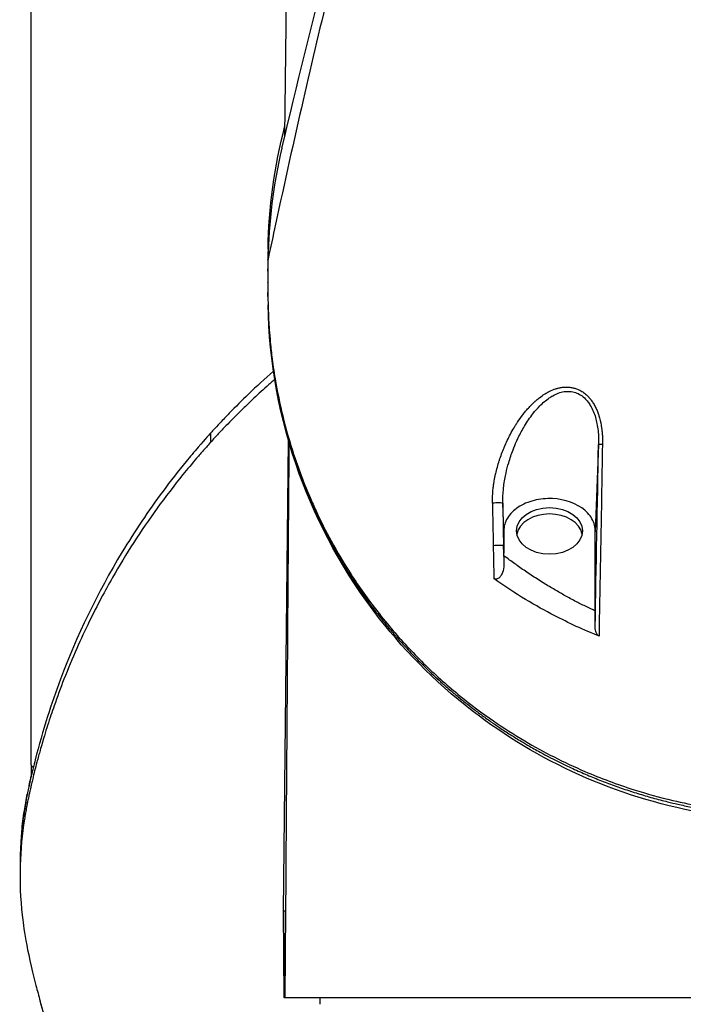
# Model space of a CAD drawing. Header units: millimetres. Extents: x 0 to 4378, y 0 to 2397.
# Tile 206 of 256: x 694 to 746, y 2009 to 2086. Entities that reach past the tile are written whole.
import ezdxf

# ---------------------------------------------------------------- set-up
doc = ezdxf.new("R2010")
doc.units = ezdxf.units.MM
doc.header["$LTSCALE"] = 0.2

# ---------------------------------------------------------------- blocks, each defined once
blk = doc.blocks.new('A$Ce3085cef')
for p, q in [((-39.426, -99.837), (-39.006, -62.2)), ((-59, -148.4), (-59, -75.2)), ((-40.731, -109.446), (-40.731, -109.607)), ((-40.73, -110.257), (-40.73, -110.096)), ((-40.73, -112.092), (-40.73, -111.93)), ((-40.298, -118), (-40.299, -118.001)), ((-40.201, -118.622), (-40.202, -118.623)), ((-45.135, -123.475), (-45.135, -122.768)), ((-39.525, -159.701), (-39.136, -123.386)), ((-39.135, -123.322), (-39.135, -123.319)), ((-39.108, -123.412), (-39.108, -123.415)), ((-15.219, -123.676), (-15.469, -130.404)), ((-22.531, -130.337), (-22.611, -128.198)), ((-22.531, -130.337), (-22.531, -132.06)), ((-15.469, -136.526), (-15.469, -130.404)), ((-22.531, -132.06), (-22.553, -131.484)), ((-22.531, -132.242), (-22.531, -132.06)), ((-22.531, -132.243), (-22.526, -132.978)), ((-59.861, -156.272), (-59.861, -156.98)), ((-39.372, -159.7), (-39.525, -159.701)), ((-39.467, -166.4), (-39.525, -159.701)), ((-39.525, -159.701), (-39.467, -166.4)), ((-39.372, -159.7), (-39.432, -166.4)), ((-39.432, -166.4), (-39.467, -166.4)), ((-39.467, -166.4), (-39.467, -166.4)), ((39.467, -166.4), (-39.432, -166.4)), ((-36.713, -166.4), (-36.721, -166.9))]:
    blk.add_line(p, q)
for centre, major_axis, ratio, start_param, end_param in [((41.876, -112.12), (-82.606, 0.007), 0.707534, 0.001915, 0.013041), ((-14.72, -123.685), (-0.5, 0.009), 0.012932, 5.115695, 6.264673), ((-23.11, -128.207), (0.5, 0.009), 0.050153, 0.018535, 2.199194), ((-12.785, -174.427), (-17.511, 911.462), 0.010687, 1.519843, 1.523455), ((-4.757, -174.003), (-17.027, 919.557), 0.01851, 1.520621, 1.524199), ((-19, -130.833), (2.55, 0), 0.707126, 0.137809, 3.003783), ((-23.053, -131.494), (0.5, 0.009), 0.046579, 0.018531, 2.190552), ((-12.439, -175.35), (-17.893, 931.033), 0.010814, 1.523451, 1.52618), ((-4.447, -174.749), (-17.323, 935.585), 0.01851, 1.524193, 1.52579), ((0.149, -148.4), (-59.149, 0), 0.050782, 6.283182, 6.355723), ((0.149, -148.4), (-59.149, 0), 0.99871, 0, 0.014354)]:
    blk.add_ellipse(centre, major_axis=major_axis, ratio=ratio, start_param=start_param, end_param=end_param)
blk.add_ellipse((-19, -130.338), major_axis=(-2.55, 0), ratio=0.707116)
for points in [[(-39.651, -100.78), (-37.359, -91.131), (-34.819, -81.076), (-31.966, -71.04)], [(-40.724, -108.563), (-40.668, -105.391), (-40.238, -102.193), (-39.418, -99.051)], [(-39.652, -100.779), (-40.325, -103.613), (-40.68, -106.488), (-40.725, -109.361)], [(-40.724, -108.572), (-40.724, -108.569), (-40.724, -108.566), (-40.724, -108.563)], [(-40.731, -109.441), (-40.73, -109.419), (-40.729, -109.397), (-40.726, -109.375)], [(-40.731, -109.441), (-40.731, -109.443), (-40.731, -109.444), (-40.731, -109.446)], [(-40.731, -109.446), (-40.731, -109.661), (-40.73, -109.876), (-40.73, -110.09)], [(-40.73, -110.288), (-40.73, -110.278), (-40.73, -110.267), (-40.73, -110.257)], [(-40.73, -110.288), (-40.73, -110.4), (-40.73, -110.512), (-40.73, -110.624)], [(-40.73, -110.993), (-40.73, -111.055), (-40.73, -111.117), (-40.73, -111.178)], [(-40.73, -111.178), (-40.73, -111.172), (-40.73, -111.166), (-40.73, -111.16)], [(-40.73, -111.178), (-40.73, -111.227), (-40.73, -111.276), (-40.73, -111.324)], [(-40.73, -112.225), (-40.73, -112.18), (-40.73, -112.136), (-40.73, -112.092)], [(-40.723, -112.884), (-40.723, -112.881), (-40.723, -112.878), (-40.723, -112.875)], [(-15.478, -137.77), (-15.392, -133.072), (-15.305, -128.374), (-15.219, -123.676)], [(-57.491, -169.492), (-57.748, -168.619), (-58.025, -167.664), (-58.253, -166.862)]]:
    blk.add_open_spline(points, degree=3)
for points, knots in [([(-31.839, -72.312), (-32.518, -74.801), (-33.191, -77.346), (-34.555, -82.648), (-35.245, -85.409), (-36.63, -91.116), (-37.325, -94.064), (-38.733, -100.209), (-39.445, -103.41), (-40.34, -107.558), (-40.533, -108.458), (-40.725, -109.361)], [0.0000003, 0.0000003, 0.0000003, 0.0000003, 0.2202609, 0.2202609, 0.4494903, 0.4494903, 0.6850729, 0.6850729, 0.9320106, 0.9320106, 1, 1, 1, 1]), ([(-40.724, -108.572), (-40.727, -108.717), (-40.728, -108.862), (-40.73, -109.152), (-40.731, -109.297), (-40.731, -109.441)], [0.000007, 0.000007, 0.000007, 0.000007, 0.4987592, 0.4987592, 1, 1, 1, 1]), ([(-40.724, -108.563), (-40.724, -108.537), (-40.721, -108.51), (-40.716, -108.483), (-40.714, -108.476), (-40.713, -108.469), (-40.711, -108.462), (-40.707, -108.445), (-40.702, -108.427), (-40.696, -108.409)], [0.0102226, 0.0102226, 0.0102226, 0.0102226, 0.1019829, 0.1019829, 0.1019829, 0.125, 0.125, 0.125, 0.1847286, 0.1847286, 0.1847286, 0.1847286]), ([(-40.725, -109.361), (-40.727, -109.467), (-40.728, -109.58), (-40.729, -109.692), (-40.729, -109.731), (-40.729, -109.769), (-40.73, -109.808), (-40.73, -109.919), (-40.73, -110.027), (-40.73, -110.126), (-40.73, -110.171), (-40.73, -110.214), (-40.73, -110.255), (-40.73, -110.306), (-40.73, -110.353), (-40.73, -110.395), (-40.73, -110.454), (-40.73, -110.509), (-40.73, -110.561), (-40.73, -110.61), (-40.73, -110.657), (-40.73, -110.703), (-40.73, -110.803), (-40.73, -110.896), (-40.73, -110.995), (-40.73, -111.045), (-40.73, -111.096), (-40.73, -111.15), (-40.73, -111.197), (-40.73, -111.247), (-40.73, -111.301), (-40.73, -111.342), (-40.73, -111.385), (-40.73, -111.43)], [-0.3053506, -0.3053506, -0.3053506, -0.3053506, -0.2695389, -0.2695389, -0.2695389, -0.2571259, -0.2571259, -0.2571259, -0.2214728, -0.2214728, -0.2214728, -0.2054105, -0.2054105, -0.2054105, -0.1855765, -0.1855765, -0.1855765, -0.1580471, -0.1580471, -0.1580471, -0.1316959, -0.1316959, -0.1316959, -0.0734957, -0.0734957, -0.0734957, -0.0446243, -0.0446243, -0.0446243, -0.0192842, -0.0192842, -0.0192842, 0, 0, 0, 0]), ([(-40.73, -110.396), (-40.73, -110.594), (-40.73, -110.791), (-40.73, -110.989), (-40.73, -110.99), (-40.73, -110.992), (-40.73, -110.993)], [0.5499107, 0.5499107, 0.5499107, 0.5499107, 0.8908009, 0.8908009, 0.8908009, 0.8936778, 0.8936778, 0.8936778, 0.8936778]), ([(-40.73, -111.43), (-40.73, -111.486), (-40.73, -111.542), (-40.73, -111.597), (-40.73, -111.672), (-40.73, -111.746), (-40.73, -111.821), (-40.73, -111.835), (-40.73, -111.85), (-40.73, -111.864)], [0, 0, 0, 0, 0.3844855, 0.3844855, 0.3844855, 0.8996816, 0.8996816, 0.8996816, 1, 1, 1, 1]), ([(-40.73, -111.864), (-40.73, -111.91), (-40.73, -111.956), (-40.73, -112.049), (-40.73, -112.093), (-40.729, -112.231), (-40.729, -112.323), (-40.726, -112.598), (-40.722, -112.78), (-40.715, -113.086), (-40.711, -113.208), (-40.69, -113.818), (-40.665, -114.306), (-40.607, -115.119), (-40.58, -115.444), (-40.508, -116.202), (-40.459, -116.635), (-40.33, -117.643), (-40.243, -118.219), (-40.011, -119.56), (-39.856, -120.324), (-39.44, -122.1), (-39.161, -123.111), (-38.659, -124.687), (-38.462, -125.26), (-38.012, -126.479), (-37.754, -127.126), (-37.33, -128.112), (-37.177, -128.454), (-36.659, -129.572), (-36.27, -130.344), (-35.378, -131.983), (-34.866, -132.846), (-33.687, -134.67), (-33.009, -135.628), (-31.89, -137.065), (-31.487, -137.56), (-30.281, -138.966), (-29.441, -139.863), (-27.71, -141.544), (-26.825, -142.333), (-25.075, -143.756), (-24.222, -144.398), (-22.551, -145.55), (-21.744, -146.067), (-19.444, -147.425), (-17.895, -148.216), (-15.043, -149.441), (-13.78, -149.913), (-11.495, -150.637), (-10.496, -150.914), (-8.718, -151.333), (-7.945, -151.493), (-5.993, -151.836), (-4.807, -151.993), (-3.011, -152.15), (-2.41, -152.189), (-1.507, -152.229), (-1.206, -152.239), (-0.754, -152.249), (-0.604, -152.251), (-0.378, -152.254), (-0.302, -152.254), (-0.189, -152.255), (-0.151, -152.255), (-0.076, -152.255), (-0.038, -152.255), (-0.001, -152.255)], [-7.729646, -7.729646, -7.729646, -7.729646, -7.7105, -7.7105, -7.690784, -7.690784, -7.652085, -7.652085, -7.574411, -7.574411, -7.52262, -7.52262, -7.315388, -7.315388, -7.177354, -7.177354, -6.993313, -6.993313, -6.748015, -6.748015, -6.420978, -6.420978, -5.985072, -5.985072, -5.73644, -5.73644, -5.452577, -5.452577, -5.301087, -5.301087, -4.95462, -4.95462, -4.558517, -4.558517, -4.106103, -4.106103, -3.864795, -3.864795, -3.410322, -3.410322, -2.984789, -2.984789, -2.612354, -2.612354, -2.286343, -2.286343, -1.715455, -1.715455, -1.286664, -1.286664, -0.965099, -0.965099, -0.723763, -0.723763, -0.361864, -0.361864, -0.180905, -0.180905, -0.090468, -0.090468, -0.045241, -0.045241, -0.022623, -0.022623, -0.011312, -0.011312, -0.000001, -0.000001, -0.000001, -0.000001]), ([(-40.723, -112.875), (-40.709, -113.659), (-40.671, -114.44), (-40.552, -115.995), (-40.469, -116.771), (-40.259, -118.316), (-40.131, -119.086), (-39.83, -120.618), (-39.657, -121.379), (-39.265, -122.894), (-39.047, -123.647), (-38.613, -124.995), (-38.405, -125.592), (-38.133, -126.319), (-38.081, -126.455), (-37.777, -127.24), (-37.509, -127.884), (-36.933, -129.171), (-36.624, -129.814), (-35.966, -131.096), (-35.615, -131.736), (-35.082, -132.647), (-34.915, -132.924), (-34.465, -133.654), (-34.175, -134.103), (-33.662, -134.863), (-33.444, -135.176), (-33.051, -135.725), (-32.877, -135.961), (-32.429, -136.559), (-32.15, -136.917), (-31.704, -137.472), (-31.541, -137.67), (-31.254, -138.013), (-31.131, -138.158), (-30.977, -138.337), (-30.947, -138.371), (-30.899, -138.427), (-30.878, -138.451), (-30.834, -138.501), (-30.813, -138.526), (-30.786, -138.556), (-30.778, -138.565), (-30.771, -138.573), (-30.77, -138.574), (-30.657, -138.704), (-30.537, -138.84), (-30.286, -139.117), (-30.157, -139.26), (-29.885, -139.553), (-29.743, -139.704), (-29.447, -140.014), (-29.293, -140.173), (-28.971, -140.499), (-28.805, -140.665), (-28.46, -141.002), (-28.282, -141.173), (-27.913, -141.521), (-27.722, -141.698), (-27.328, -142.055), (-27.125, -142.236), (-26.776, -142.54), (-26.633, -142.663), (-26.26, -142.979), (-26.023, -143.175), (-25.544, -143.562), (-25.303, -143.753), (-25.039, -143.957), (-25.025, -143.967), (-24.776, -144.159), (-24.533, -144.342), (-24.037, -144.707), (-23.783, -144.889), (-23.304, -145.224), (-23.082, -145.376), (-22.586, -145.709), (-22.31, -145.889), (-21.746, -146.247), (-21.459, -146.425), (-20.963, -146.723), (-20.758, -146.844), (-20.246, -147.14), (-19.934, -147.315), (-19.497, -147.552), (-19.38, -147.615), (-19.038, -147.797), (-18.811, -147.914), (-18.515, -148.064), (-18.447, -148.098), (-18.312, -148.166), (-18.243, -148.2), (-18.106, -148.268), (-18.038, -148.301), (-17.939, -148.349), (-17.906, -148.365), (-17.836, -148.399), (-17.798, -148.417), (-17.388, -148.614), (-17.016, -148.785), (-16.278, -149.111), (-15.912, -149.267), (-15.177, -149.567), (-14.807, -149.711), (-14.064, -149.989), (-13.691, -150.123), (-12.939, -150.38), (-12.559, -150.504), (-11.799, -150.739), (-11.418, -150.851), (-10.653, -151.064), (-10.268, -151.165), (-9.624, -151.324), (-9.362, -151.386), (-8.752, -151.525), (-8.404, -151.598), (-8.029, -151.673), (-7.996, -151.68), (-7.612, -151.756), (-7.264, -151.819), (-6.572, -151.937), (-6.229, -151.991), (-5.544, -152.09), (-5.203, -152.134), (-4.704, -152.194), (-4.542, -152.212), (-4.139, -152.255), (-3.902, -152.278), (-3.429, -152.319), (-3.195, -152.337), (-2.73, -152.369), (-2.499, -152.383), (-2.039, -152.407), (-1.811, -152.418), (-1.358, -152.435), (-1.134, -152.441), (-0.69, -152.452), (-0.469, -152.456), (-0.168, -152.46), (-0.084, -152.46), (0, -152.461)], [0, 0, 0, 0, 0.0414469, 0.0414469, 0.0830494, 0.0830494, 0.1249008, 0.1249008, 0.1668944, 0.1668944, 0.2091227, 0.2091227, 0.2431558, 0.2431558, 0.2509379, 0.2509379, 0.2884331, 0.2884331, 0.3266289, 0.3266289, 0.3655753, 0.3655753, 0.3827867, 0.3827867, 0.4111135, 0.4111135, 0.4312236, 0.4312236, 0.4466558, 0.4466558, 0.4704458, 0.4704458, 0.4838416, 0.4838416, 0.4937454, 0.4937454, 0.4960937, 0.4960937, 0.4975622, 0.4975622, 0.4990924, 0.4990924, 0.4998798, 0.4998798, 0.5, 0.5, 0.515625, 0.515625, 0.530681, 0.530681, 0.5455116, 0.5455116, 0.5601173, 0.5601173, 0.5745008, 0.5745008, 0.5885568, 0.5885568, 0.6024334, 0.6024334, 0.616041, 0.616041, 0.625, 0.625, 0.6389674, 0.6389674, 0.6521907, 0.6521907, 0.6529348, 0.6529348, 0.6653133, 0.6653133, 0.6774557, 0.6774557, 0.6875, 0.6875, 0.6992974, 0.6992974, 0.7108979, 0.7108979, 0.71875, 0.71875, 0.7302216, 0.7302216, 0.734375, 0.734375, 0.7421875, 0.7421875, 0.7443878, 0.7443878, 0.7465782, 0.7465782, 0.7488369, 0.7488369, 0.75, 0.75, 0.7513839, 0.7513839, 0.7649249, 0.7649249, 0.7782838, 0.7782838, 0.7918729, 0.7918729, 0.8057075, 0.8057075, 0.8199553, 0.8199553, 0.8344527, 0.8344527, 0.849373, 0.849373, 0.8597114, 0.8597114, 0.8736746, 0.8736746, 0.875, 0.875, 0.8893851, 0.8893851, 0.9040038, 0.9040038, 0.9189904, 0.9189904, 0.9263298, 0.9263298, 0.937311, 0.937311, 0.9484587, 0.9484587, 0.959783, 0.959783, 0.9713927, 0.9713927, 0.9831792, 0.9831792, 0.9952444, 0.9952444, 1, 1, 1, 1]), ([(0, -152.753), (-2.248, -152.736), (-4.51, -152.566), (-10.012, -151.65), (-13.224, -150.683), (-19.174, -148.124), (-21.955, -146.484), (-27.416, -142.409), (-29.988, -139.836), (-34.855, -133.618), (-36.903, -129.81), (-39.847, -121.678), (-40.642, -117.263), (-40.723, -112.884)], [0.000003, 0.000003, 0.000003, 0.000003, 0.674385, 0.674385, 1.694349, 1.694349, 2.755887, 2.755887, 4.0601, 4.0601, 5.739791, 5.739791, 7.576424, 7.576424, 7.576424, 7.576424]), ([(-40.303, -118.005), (-40.962, -118.585), (-41.604, -119.175), (-42.737, -120.264), (-43.233, -120.758), (-43.959, -121.506), (-44.198, -121.756), (-44.824, -122.424), (-45.105, -122.735), (-45.135, -122.768)], [4.733565, 4.733565, 4.733565, 4.733565, 5.0498452, 5.0498452, 5.3052612, 5.3052612, 5.4329481, 5.4329481, 5.6435521, 5.6435521, 5.6435521, 5.6435521]), ([(-40.207, -118.628), (-40.415, -118.81), (-40.62, -118.992), (-41.208, -119.522), (-41.585, -119.87), (-42.235, -120.487), (-42.51, -120.753), (-43.189, -121.422), (-43.588, -121.827), (-44.177, -122.442), (-44.371, -122.647), (-44.66, -122.957), (-44.756, -123.06), (-44.914, -123.232), (-45.116, -123.454), (-45.135, -123.475)], [-0.2507593, -0.2507593, -0.2507593, -0.2507593, -0.2206566, -0.2206566, -0.1640503, -0.1640503, -0.1216775, -0.1216775, -0.0580944, -0.0580944, -0.0263658, -0.0263658, -0.0105021, -0.0105021, -0.000001, -0.000001, -0.000001, -0.000001]), ([(-23.405, -128.192), (-23.412, -127.827), (-23.391, -127.442), (-23.348, -127.065), (-23.337, -126.969), (-23.325, -126.873), (-23.311, -126.778), (-23.297, -126.681), (-23.282, -126.586), (-23.266, -126.492), (-23.235, -126.308), (-23.199, -126.129), (-23.161, -125.958), (-23.158, -125.944), (-23.155, -125.931), (-23.152, -125.917), (-23.076, -125.583), (-22.984, -125.246), (-22.879, -124.919), (-22.875, -124.906), (-22.871, -124.893), (-22.867, -124.881), (-22.759, -124.547), (-22.639, -124.222), (-22.511, -123.914), (-22.502, -123.893), (-22.493, -123.873), (-22.485, -123.852), (-22.34, -123.508), (-22.188, -123.188), (-22.019, -122.87), (-21.93, -122.703), (-21.836, -122.537), (-21.737, -122.37), (-21.697, -122.304), (-21.656, -122.237), (-21.615, -122.171), (-21.566, -122.092), (-21.516, -122.015), (-21.466, -121.94), (-21.333, -121.739), (-21.197, -121.548), (-21.058, -121.367), (-20.986, -121.274), (-20.916, -121.186), (-20.845, -121.101), (-20.81, -121.06), (-20.775, -121.019), (-20.74, -120.978), (-20.705, -120.938), (-20.67, -120.898), (-20.633, -120.858), (-20.598, -120.82), (-20.563, -120.781), (-20.526, -120.742), (-20.506, -120.721), (-20.486, -120.7), (-20.465, -120.679), (-20.427, -120.639), (-20.389, -120.601), (-20.352, -120.564), (-20.314, -120.527), (-20.277, -120.491), (-20.24, -120.455), (-20.203, -120.42), (-20.166, -120.386), (-20.128, -120.352), (-20.12, -120.345), (-20.113, -120.338), (-20.105, -120.331), (-20.069, -120.299), (-20.032, -120.267), (-19.995, -120.235), (-19.959, -120.204), (-19.923, -120.174), (-19.885, -120.143), (-19.85, -120.114), (-19.813, -120.085), (-19.775, -120.056), (-19.644, -119.954), (-19.513, -119.862), (-19.381, -119.778), (-19.355, -119.762), (-19.329, -119.746), (-19.304, -119.73), (-19.294, -119.724), (-19.285, -119.719), (-19.275, -119.713), (-19.25, -119.698), (-19.226, -119.684), (-19.201, -119.67), (-19.177, -119.656), (-19.152, -119.642), (-19.126, -119.628), (-19.102, -119.615), (-19.078, -119.602), (-19.052, -119.589), (-19.031, -119.578), (-19.009, -119.567), (-18.986, -119.556), (-18.831, -119.479), (-18.676, -119.416), (-18.523, -119.366), (-18.496, -119.358), (-18.471, -119.35), (-18.445, -119.343), (-18.42, -119.335), (-18.396, -119.328), (-18.371, -119.322), (-18.36, -119.319), (-18.35, -119.316), (-18.34, -119.313), (-18.293, -119.302), (-18.245, -119.291), (-18.193, -119.28), (-18.169, -119.275), (-18.144, -119.271), (-18.118, -119.266), (-18.1, -119.263), (-18.082, -119.261), (-18.063, -119.258), (-18.02, -119.251), (-17.977, -119.246), (-17.935, -119.242), (-17.902, -119.239), (-17.871, -119.236), (-17.839, -119.234), (-17.796, -119.232), (-17.754, -119.23), (-17.712, -119.23), (-17.672, -119.23), (-17.633, -119.23), (-17.594, -119.232), (-17.555, -119.233), (-17.516, -119.236), (-17.477, -119.24), (-17.439, -119.243), (-17.401, -119.248), (-17.362, -119.253), (-17.353, -119.254), (-17.343, -119.256), (-17.333, -119.258), (-17.296, -119.263), (-17.258, -119.27), (-17.22, -119.278), (-17.184, -119.286), (-17.148, -119.294), (-17.111, -119.304), (-17.076, -119.313), (-17.04, -119.324), (-17.004, -119.335), (-16.948, -119.353), (-16.892, -119.373), (-16.837, -119.396), (-16.779, -119.419), (-16.721, -119.446), (-16.664, -119.475), (-16.608, -119.504), (-16.553, -119.535), (-16.498, -119.569), (-16.458, -119.594), (-16.419, -119.62), (-16.38, -119.648), (-16.272, -119.724), (-16.17, -119.811), (-16.074, -119.905), (-16.042, -119.937), (-16.01, -119.97), (-15.979, -120.004), (-15.971, -120.012), (-15.964, -120.02), (-15.956, -120.029), (-15.926, -120.062), (-15.896, -120.097), (-15.867, -120.134), (-15.837, -120.171), (-15.807, -120.209), (-15.778, -120.249), (-15.748, -120.29), (-15.718, -120.332), (-15.69, -120.375), (-15.675, -120.396), (-15.661, -120.418), (-15.647, -120.44), (-15.588, -120.533), (-15.534, -120.629), (-15.484, -120.725), (-15.427, -120.834), (-15.377, -120.944), (-15.333, -121.05), (-15.313, -121.099), (-15.294, -121.147), (-15.276, -121.195), (-15.257, -121.245), (-15.239, -121.296), (-15.221, -121.349), (-15.21, -121.382), (-15.199, -121.415), (-15.189, -121.449), (-15.171, -121.505), (-15.154, -121.561), (-15.138, -121.618), (-15.069, -121.869), (-15.017, -122.129), (-14.983, -122.372), (-14.979, -122.399), (-14.975, -122.425), (-14.972, -122.451), (-14.968, -122.482), (-14.964, -122.514), (-14.96, -122.547), (-14.955, -122.593), (-14.95, -122.639), (-14.945, -122.686), (-14.941, -122.733), (-14.937, -122.78), (-14.933, -122.826), (-14.93, -122.874), (-14.927, -122.921), (-14.924, -122.967), (-14.922, -123.002), (-14.92, -123.036), (-14.919, -123.069), (-14.919, -123.082), (-14.918, -123.095), (-14.918, -123.108), (-14.916, -123.146), (-14.915, -123.184), (-14.914, -123.222), (-14.913, -123.313), (-14.912, -123.405), (-14.913, -123.508), (-14.914, -123.552), (-14.914, -123.599), (-14.915, -123.648), (-14.915, -123.657), (-14.916, -123.667), (-14.916, -123.676)], [0, 0, 0, 0, 0.0606097, 0.0606097, 0.0606097, 0.0760926, 0.0760926, 0.0760926, 0.0917898, 0.0917898, 0.0917898, 0.1225414, 0.1225414, 0.1225414, 0.125, 0.125, 0.125, 0.185671, 0.185671, 0.185671, 0.1880403, 0.1880403, 0.1880403, 0.25, 0.25, 0.25, 0.2541675, 0.2541675, 0.2541675, 0.3239194, 0.3239194, 0.3239194, 0.3605055, 0.3605055, 0.3605055, 0.375, 0.375, 0.375, 0.3920699, 0.3920699, 0.3920699, 0.4375, 0.4375, 0.4375, 0.4610182, 0.4610182, 0.4610182, 0.4724516, 0.4724516, 0.4724516, 0.4836295, 0.4836295, 0.4836295, 0.4943265, 0.4943265, 0.4943265, 0.5, 0.5, 0.5, 0.510606, 0.510606, 0.510606, 0.5212304, 0.5212304, 0.5212304, 0.5317597, 0.5317597, 0.5317597, 0.5339079, 0.5339079, 0.5339079, 0.5439621, 0.5439621, 0.5439621, 0.5534615, 0.5534615, 0.5534615, 0.5625, 0.5625, 0.5625, 0.59375, 0.59375, 0.59375, 0.6000797, 0.6000797, 0.6000797, 0.6024545, 0.6024545, 0.6024545, 0.6086674, 0.6086674, 0.6086674, 0.6147125, 0.6147125, 0.6147125, 0.6203648, 0.6203648, 0.6203648, 0.625, 0.625, 0.625, 0.65625, 0.65625, 0.65625, 0.6616327, 0.6616327, 0.6616327, 0.6670453, 0.6670453, 0.6670453, 0.6693115, 0.6693115, 0.6693115, 0.6795832, 0.6795832, 0.6795832, 0.6843068, 0.6843068, 0.6843068, 0.6875, 0.6875, 0.6875, 0.6949011, 0.6949011, 0.6949011, 0.7005456, 0.7005456, 0.7005456, 0.7082314, 0.7082314, 0.7082314, 0.7154474, 0.7154474, 0.7154474, 0.7225734, 0.7225734, 0.7225734, 0.7295267, 0.7295267, 0.7295267, 0.7312887, 0.7312887, 0.7312887, 0.7379202, 0.7379202, 0.7379202, 0.7441227, 0.7441227, 0.7441227, 0.75, 0.75, 0.75, 0.7591085, 0.7591085, 0.7591085, 0.768686, 0.768686, 0.768686, 0.7781797, 0.7781797, 0.7781797, 0.7850609, 0.7850609, 0.7850609, 0.8042655, 0.8042655, 0.8042655, 0.8108796, 0.8108796, 0.8108796, 0.8125, 0.8125, 0.8125, 0.8190163, 0.8190163, 0.8190163, 0.8256556, 0.8256556, 0.8256556, 0.8325276, 0.8325276, 0.8325276, 0.8359779, 0.8359779, 0.8359779, 0.8506488, 0.8506488, 0.8506488, 0.8673146, 0.8673146, 0.8673146, 0.875, 0.875, 0.875, 0.883205, 0.883205, 0.883205, 0.8882626, 0.8882626, 0.8882626, 0.8966706, 0.8966706, 0.8966706, 0.9334822, 0.9334822, 0.9334822, 0.9375, 0.9375, 0.9375, 0.9423621, 0.9423621, 0.9423621, 0.9492937, 0.9492937, 0.9492937, 0.9562254, 0.9562254, 0.9562254, 0.9633498, 0.9633498, 0.9633498, 0.96875, 0.96875, 0.96875, 0.9708858, 0.9708858, 0.9708858, 0.9771847, 0.9771847, 0.9771847, 0.9922363, 0.9922363, 0.9922363, 0.9987827, 0.9987827, 0.9987827, 1, 1, 1, 1]), ([(-22.611, -128.198), (-22.617, -127.843), (-22.599, -127.49), (-22.563, -127.139), (-22.527, -126.789), (-22.472, -126.44), (-22.402, -126.093), (-22.388, -126.022), (-22.372, -125.95), (-22.357, -125.879), (-22.296, -125.605), (-22.226, -125.335), (-22.148, -125.07), (-22.05, -124.736), (-21.939, -124.408), (-21.817, -124.088), (-21.731, -123.864), (-21.64, -123.643), (-21.542, -123.426), (-21.5, -123.332), (-21.457, -123.239), (-21.412, -123.146), (-21.265, -122.839), (-21.103, -122.537), (-20.931, -122.249), (-20.729, -121.911), (-20.512, -121.589), (-20.276, -121.287), (-20.11, -121.075), (-19.933, -120.873), (-19.745, -120.683), (-19.517, -120.454), (-19.277, -120.247), (-19.02, -120.072), (-18.934, -120.013), (-18.846, -119.958), (-18.757, -119.907), (-18.579, -119.806), (-18.394, -119.722), (-18.204, -119.663), (-18.062, -119.619), (-17.915, -119.587), (-17.766, -119.572), (-17.618, -119.557), (-17.47, -119.559), (-17.323, -119.579), (-17.175, -119.599), (-17.028, -119.638), (-16.888, -119.695), (-16.748, -119.751), (-16.615, -119.826), (-16.489, -119.919), (-16.362, -120.011), (-16.245, -120.121), (-16.139, -120.242), (-16.104, -120.282), (-16.071, -120.323), (-16.039, -120.365), (-15.971, -120.453), (-15.909, -120.546), (-15.851, -120.643), (-15.679, -120.93), (-15.55, -121.246), (-15.452, -121.581), (-15.407, -121.736), (-15.369, -121.892), (-15.338, -122.05), (-15.302, -122.234), (-15.275, -122.42), (-15.255, -122.608), (-15.246, -122.695), (-15.238, -122.782), (-15.233, -122.87), (-15.227, -122.954), (-15.223, -123.039), (-15.22, -123.122)], [0, 0, 0, 0, 0.064564, 0.064564, 0.064564, 0.129128, 0.129128, 0.129128, 0.142457, 0.142457, 0.142457, 0.193692, 0.193692, 0.193692, 0.258256, 0.258256, 0.258256, 0.30335, 0.30335, 0.30335, 0.32282, 0.32282, 0.32282, 0.387384, 0.387384, 0.387384, 0.463168, 0.463168, 0.463168, 0.516513, 0.516513, 0.516513, 0.581077, 0.581077, 0.581077, 0.602655, 0.602655, 0.602655, 0.645641, 0.645641, 0.645641, 0.677923, 0.677923, 0.677923, 0.710205, 0.710205, 0.710205, 0.742487, 0.742487, 0.742487, 0.774769, 0.774769, 0.774769, 0.807051, 0.807051, 0.807051, 0.817568, 0.817568, 0.817568, 0.839333, 0.839333, 0.839333, 0.903897, 0.903897, 0.903897, 0.93368, 0.93368, 0.93368, 0.968461, 0.968461, 0.968461, 0.984602, 0.984602, 0.984602, 1, 1, 1, 1]), ([(-45.135, -122.768), (-45.174, -122.812), (-45.577, -123.254), (-46.428, -124.241), (-46.741, -124.614), (-47.663, -125.738), (-48.255, -126.497), (-49.964, -128.799), (-51.014, -130.369), (-53.901, -135.147), (-55.485, -138.442), (-57.102, -142.751), (-57.435, -143.714), (-58.093, -145.786), (-58.41, -146.897), (-58.798, -148.423), (-58.898, -148.832), (-59.016, -149.342), (-59.037, -149.435), (-59.076, -149.608), (-59.095, -149.692), (-59.124, -149.824), (-59.134, -149.869), (-59.158, -149.979), (-59.174, -150.05), (-59.217, -150.249), (-59.251, -150.411), (-59.417, -151.227), (-59.524, -151.863), (-59.778, -153.76), (-59.861, -155.017), (-59.861, -156.272)], [0.000001, 0.000001, 0.000001, 0.000001, 0.0219532, 0.0219532, 0.0351184, 0.0351184, 0.0614547, 0.0614547, 0.1141108, 0.1141108, 0.2193661, 0.2193661, 0.2494452, 0.2494452, 0.2838226, 0.2838226, 0.2965481, 0.2965481, 0.2993275, 0.2993275, 0.3018631, 0.3018631, 0.3033739, 0.3033739, 0.3052155, 0.3052155, 0.3091295, 0.3091295, 0.3252412, 0.3252412, 0.3564156, 0.3564156, 0.3564156, 0.3564156]), ([(-15.22, -123.122), (-15.218, -123.171), (-15.217, -123.22), (-15.216, -123.311), (-15.216, -123.354), (-15.216, -123.435), (-15.216, -123.473), (-15.217, -123.546), (-15.218, -123.581), (-15.219, -123.636), (-15.219, -123.656), (-15.219, -123.676)], [0, 0, 0, 0, 0.271734, 0.271734, 0.503482, 0.503482, 0.710548, 0.710548, 0.89393, 0.89393, 1, 1, 1, 1]), ([(-45.135, -123.475), (-45.154, -123.496), (-45.353, -123.718), (-45.507, -123.89), (-45.599, -123.994), (-45.875, -124.307), (-46.056, -124.516), (-46.596, -125.146), (-46.949, -125.57), (-47.983, -126.849), (-48.644, -127.713), (-50.54, -130.336), (-51.69, -132.128), (-53.026, -134.47), (-53.314, -134.993), (-53.912, -136.118), (-54.219, -136.722), (-54.853, -138.02), (-55.176, -138.716), (-55.833, -140.206), (-56.163, -141.001), (-56.739, -142.477), (-56.989, -143.156), (-57.311, -144.079), (-57.393, -144.321), (-57.651, -145.094), (-57.82, -145.626), (-58.096, -146.536), (-58.205, -146.911), (-58.352, -147.435), (-58.391, -147.575), (-58.475, -147.882), (-58.519, -148.048), (-58.621, -148.435), (-58.678, -148.656), (-58.786, -149.084), (-58.836, -149.289), (-58.916, -149.622), (-58.946, -149.748), (-58.996, -149.962), (-59.016, -150.05), (-59.052, -150.21), (-59.069, -150.284), (-59.104, -150.44), (-59.121, -150.514), (-59.15, -150.65), (-59.161, -150.701), (-59.182, -150.794), (-59.189, -150.827), (-59.208, -150.916), (-59.223, -150.985), (-59.251, -151.117), (-59.263, -151.176), (-59.284, -151.278), (-59.293, -151.322), (-59.321, -151.463), (-59.34, -151.56), (-59.388, -151.813), (-59.416, -151.968), (-59.471, -152.284), (-59.497, -152.446), (-59.704, -153.776), (-59.813, -154.95), (-59.888, -157.427), (-59.837, -158.73), (-59.607, -160.862), (-59.377, -162.591), (-58.531, -165.844), (-58.423, -166.244), (-58.309, -166.645)], [-14.985127, -14.985127, -14.985127, -14.985127, -14.950383, -14.950383, -14.897653, -14.897653, -14.792229, -14.792229, -14.581358, -14.581358, -14.159245, -14.159245, -13.315463, -13.315463, -13.074396, -13.074396, -12.799028, -12.799028, -12.484662, -12.484662, -12.128989, -12.128989, -11.827618, -11.827618, -11.720777, -11.720777, -11.486704, -11.486704, -11.320904, -11.320904, -11.261138, -11.261138, -11.189401, -11.189401, -11.090504, -11.090504, -10.998676, -10.998676, -10.942317, -10.942317, -10.903594, -10.903594, -10.870437, -10.870437, -10.833404, -10.833404, -10.814392, -10.814392, -10.794488, -10.794488, -10.685639, -10.685639, -10.597814, -10.597814, -10.533743, -10.533743, -10.390999, -10.390999, -10.164419, -10.164419, -9.928854, -9.928854, -8.224974, -8.224974, -6.336606, -6.336606, -5.119938, -5.119938, -4.948734, -4.948734, -4.948734, -4.948734]), ([(-39.109, -123.48), (-39.121, -125.024), (-39.133, -126.576), (-39.168, -131.11), (-39.19, -134.115), (-39.235, -140.189), (-39.258, -143.258), (-39.302, -149.463), (-39.324, -152.599), (-39.355, -157.071), (-39.363, -158.383), (-39.372, -159.7)], [0.2717126, 0.2717126, 0.2717126, 0.2717126, 0.3686379, 0.3686379, 0.5533958, 0.5533958, 0.738344, 0.738344, 0.9235709, 0.9235709, 1, 1, 1, 1]), ([(-14.916, -123.676), (-14.94, -125.039), (-14.964, -126.401), (-14.989, -127.764), (-15.053, -131.329), (-15.117, -134.894), (-15.181, -138.459)], [0, 0, 0, 0, 0.2372022, 0.2372022, 0.2372022, 0.8578116, 0.8578116, 0.8578116, 0.8578116]), ([(-15.469, -130.404), (-15.469, -130.319), (-15.47, -130.233), (-15.479, -130.148), (-15.497, -129.977), (-15.54, -129.809), (-15.607, -129.646), (-15.739, -129.321), (-15.969, -129.012), (-16.274, -128.75), (-16.885, -128.225), (-17.813, -127.889), (-18.775, -127.845), (-19.256, -127.824), (-19.743, -127.873), (-20.194, -127.987), (-20.645, -128.102), (-21.066, -128.284), (-21.416, -128.516), (-21.765, -128.748), (-22.049, -129.032), (-22.24, -129.344), (-22.431, -129.656), (-22.531, -129.998), (-22.531, -130.337)], [0.0000002, 0.0000002, 0.0000002, 0.0000002, 0.0322579, 0.0322579, 0.0322579, 0.096774, 0.096774, 0.096774, 0.2258063, 0.2258063, 0.2258063, 0.4838709, 0.4838709, 0.4838709, 0.6129032, 0.6129032, 0.6129032, 0.7419354, 0.7419354, 0.7419354, 0.8709677, 0.8709677, 0.8709677, 1, 1, 1, 1]), ([(-15.469, -136.526), (-15.69, -136.422), (-15.912, -136.316), (-16.131, -136.21), (-16.398, -136.08), (-16.663, -135.948), (-16.924, -135.813), (-17.076, -135.735), (-17.226, -135.656), (-17.375, -135.576), (-17.649, -135.428), (-17.921, -135.277), (-18.189, -135.123), (-18.466, -134.965), (-18.739, -134.805), (-19.009, -134.642), (-19.155, -134.554), (-19.299, -134.466), (-19.443, -134.377), (-19.462, -134.365), (-19.481, -134.353), (-19.5, -134.341), (-19.812, -134.148), (-20.119, -133.951), (-20.421, -133.751), (-20.714, -133.557), (-21.003, -133.36), (-21.287, -133.159), (-21.554, -132.971), (-21.818, -132.78), (-22.077, -132.587), (-22.23, -132.473), (-22.381, -132.358), (-22.531, -132.243)], [0.0000111, 0.0000111, 0.0000111, 0.0000111, 0.0856069, 0.0856069, 0.0856069, 0.189527, 0.189527, 0.189527, 0.2496691, 0.2496691, 0.2496691, 0.3608437, 0.3608437, 0.3608437, 0.4752519, 0.4752519, 0.4752519, 0.5366951, 0.5366951, 0.5366951, 0.5448948, 0.5448948, 0.5448948, 0.6781774, 0.6781774, 0.6781774, 0.8073979, 0.8073979, 0.8073979, 0.928711, 0.928711, 0.928711, 1, 1, 1, 1]), ([(-22.526, -132.978), (-22.526, -133.144), (-22.561, -133.364), (-22.669, -133.655), (-22.715, -133.753), (-22.831, -133.914), (-22.883, -133.96), (-22.961, -134.016), (-23.002, -134.038), (-23.083, -134.062), (-23.119, -134.067), (-23.182, -134.065), (-23.207, -134.06), (-23.255, -134.044), (-23.277, -134.032), (-23.296, -134.018)], [0.0002589, 0.0002589, 0.0002589, 0.0002589, 0.0589869, 0.0589869, 0.0865651, 0.0865651, 0.1116531, 0.1116531, 0.1354205, 0.1354205, 0.1544738, 0.1544738, 0.1686229, 0.1686229, 0.1826471, 0.1826471, 0.1826471, 0.1826471]), ([(-15.181, -138.459), (-16.338, -138.007), (-17.541, -137.441), (-20.007, -136.159), (-21.648, -135.218), (-23.296, -134.018)], [0.0000044, 0.0000044, 0.0000044, 0.0000044, 0.3995554, 0.3995554, 0.9019012, 0.9019012, 0.9019012, 0.9019012]), ([(-15.478, -137.77), (-15.477, -137.563), (-15.475, -137.356), (-15.472, -136.941), (-15.47, -136.734), (-15.469, -136.526)], [-0.1435856, -0.1435856, -0.1435856, -0.1435856, -0.0718018, -0.0718018, -0.0000074, -0.0000074, -0.0000074, -0.0000074]), ([(-15.181, -138.459), (-15.205, -138.45), (-15.226, -138.437), (-15.267, -138.405), (-15.286, -138.384), (-15.34, -138.318), (-15.373, -138.26), (-15.449, -138.072), (-15.479, -137.923), (-15.478, -137.77)], [0.00000022, 0.00000022, 0.00000022, 0.00000022, 0.00809349, 0.00809349, 0.01746003, 0.01746003, 0.03766224, 0.03766224, 0.07481585, 0.07481585, 0.07481585, 0.07481585]), ([(-59.172, -150.041), (-59.17, -150.033), (-59.168, -150.024), (-59.11, -149.756), (-59.052, -149.5), (-58.994, -149.248)], [0.61745069, 0.61745069, 0.61745069, 0.61745069, 0.61801804, 0.61801804, 0.63574902, 0.63574902, 0.63574902, 0.63574902]), ([(-59.73, -153.551), (-59.679, -153.014), (-59.612, -152.48), (-59.464, -151.52), (-59.389, -151.095), (-59.304, -150.673)], [0.54520963, 0.54520963, 0.54520963, 0.54520963, 0.57825662, 0.57825662, 0.60451257, 0.60451257, 0.60451257, 0.60451257]), ([(-47.456, -199.036), (-47.466, -199.01), (-47.476, -198.983), (-47.518, -198.876), (-47.549, -198.796), (-47.673, -198.475), (-47.765, -198.234), (-48.136, -197.27), (-48.412, -196.544), (-49.508, -193.636), (-50.314, -191.437), (-53.469, -182.569), (-55.678, -175.756), (-57.9, -168.085), (-58.106, -167.366), (-58.309, -166.645)], [0, 0, 0, 0, 0.00917, 0.00917, 0.036679, 0.036679, 0.119207, 0.119207, 0.366792, 0.366792, 1.109622, 1.109622, 3.340564, 3.340564, 3.571011, 3.571011, 3.571011, 3.571011])]:
    blk.add_open_spline(points, degree=3, knots=knots)

msp = doc.modelspace()

# ---------------------------------------------------------------- block references
msp.add_blockref('A$Ce3085cef', (754.283, 2176.398))

doc.saveas('drawing.dxf')
